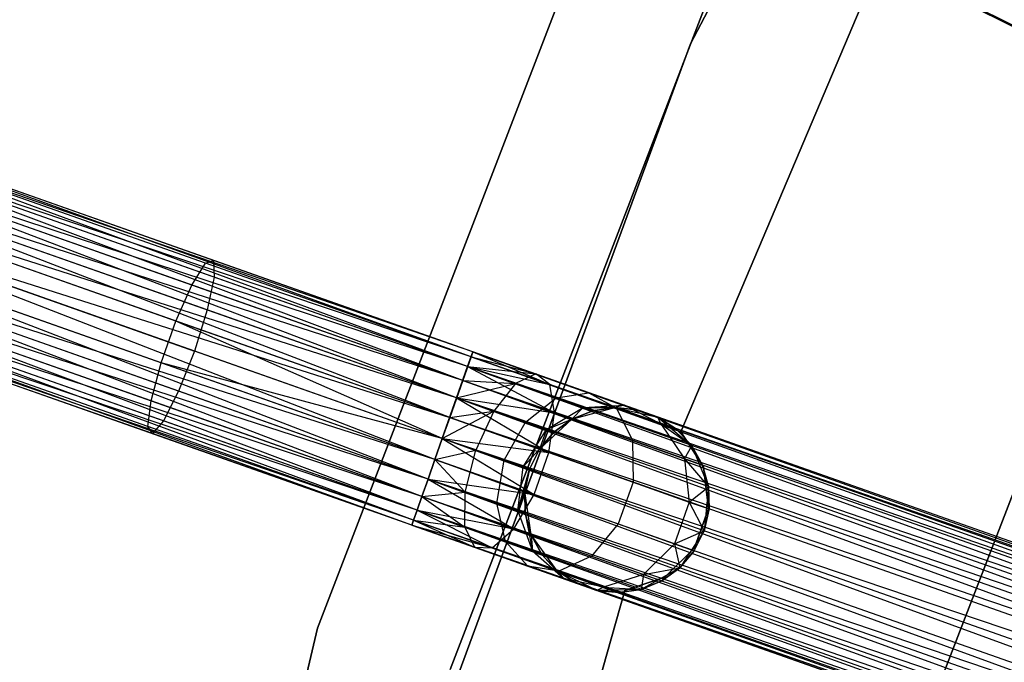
# Model space of a CAD drawing. Extents: x -91 to 92, y -91 to 92.
# Tile 87 of 256: x -64 to -53, y 19 to 26. Entities that reach past the tile are written whole.
import ezdxf

# ---------------------------------------------------------------- set-up
doc = ezdxf.new("R2010")
doc.units = 0
doc.header["$LTSCALE"] = 25.4
doc.layers.get('0').update_dxf_attribs({"linetype": 'CONTINUOUS'})

# ---------------------------------------------------------------- blocks, each defined once
blk = doc.blocks.new('NL2500012258_STL_2')
at = {"color": 0}
for p, q in [((39.618, 32.326, 19), (35.85, 25.152, 19)), ((35.85, 25.152, 20), (39.618, 32.326, 20)), ((39.618, 32.326, 19), (35.85, 25.152, 19)), ((35.85, 25.152, 20), (39.618, 32.326, 20)), ((35.743, 27.127, 177.379), (52.975, 18.547, 177.621)), ((52.975, 18.547, 177.379), (35.743, 27.127, 177.379)), ((35.743, 27.127, 177.379), (52.975, 18.547, 177.621)), ((53.001, 18.598, 177.145), (35.743, 27.127, 177.379)), ((53.001, 18.598, 177.145), (35.743, 27.127, 177.379)), ((52.975, 18.547, 177.379), (35.743, 27.127, 177.379)), ((34.8, 26.591, 26.5), (31.821, 18.837, 26.5)), ((31.821, 18.837, 17), (34.8, 26.591, 17)), ((31.821, 18.837, 17), (34.8, 26.591, 17)), ((34.8, 26.591, 26.5), (31.821, 18.837, 26.5)), ((35.746, 20.96, 22), (37.941, 26.142, 22)), ((37.941, 26.142, 20), (35.746, 20.96, 20)), ((37.941, 26.142, 20), (35.746, 20.96, 20)), ((35.746, 20.96, 22), (37.941, 26.142, 22)), ((33.254, 18.392, 26.5), (36.162, 25.963, 26.5)), ((36.162, 25.963, 17), (33.254, 18.392, 17)), ((36.162, 25.963, 17), (33.254, 18.392, 17)), ((33.254, 18.392, 26.5), (36.162, 25.963, 26.5)), ((35.85, 25.152, 19), (33.05, 17.548, 19)), ((33.05, 17.548, 20), (35.85, 25.152, 20)), ((35.85, 25.152, 19), (33.05, 17.548, 19)), ((33.05, 17.548, 20), (35.85, 25.152, 20)), ((35.85, 25.152, 19), (35.85, 25.152, 20)), ((35.85, 25.152, 19), (35.85, 25.152, 20)), ((33.479, 21.77, 27.855), (26.244, 24.381, 27.621)), ((33.498, 21.824, 27.621), (26.244, 24.381, 27.621)), ((33.479, 21.77, 27.855), (26.244, 24.381, 27.621)), ((33.498, 21.824, 27.621), (26.244, 24.381, 27.621)), ((33.498, 21.824, 27.379), (26.244, 24.381, 27.621)), ((33.498, 21.824, 27.379), (26.244, 24.381, 27.621)), ((33.498, 21.824, 27.379), (26.225, 24.326, 27.145)), ((33.479, 21.77, 27.145), (26.225, 24.326, 27.145)), ((33.498, 21.824, 27.379), (26.225, 24.326, 27.145)), ((33.479, 21.77, 27.145), (26.225, 24.326, 27.145)), ((33.442, 21.664, 26.932), (26.225, 24.326, 27.145)), ((33.442, 21.664, 26.932), (26.225, 24.326, 27.145)), ((33.389, 21.513, 28.249), (26.187, 24.22, 28.068)), ((33.442, 21.664, 28.068), (26.187, 24.22, 28.068)), ((33.389, 21.513, 28.249), (26.187, 24.22, 28.068)), ((33.442, 21.664, 28.068), (26.187, 24.22, 28.068)), ((33.479, 21.77, 27.855), (26.187, 24.22, 28.068)), ((33.479, 21.77, 27.855), (26.187, 24.22, 28.068)), ((33.442, 21.664, 26.932), (26.134, 24.07, 26.751)), ((33.389, 21.513, 26.751), (26.134, 24.07, 26.751)), ((33.442, 21.664, 26.932), (26.134, 24.07, 26.751)), ((33.389, 21.513, 26.751), (26.134, 24.07, 26.751)), ((33.323, 21.326, 26.615), (26.134, 24.07, 26.751)), ((33.323, 21.326, 26.615), (26.134, 24.07, 26.751)), ((40.757, 23.987, 20), (38.02, 16.882, 20)), ((38.02, 16.882, 22), (40.757, 23.987, 22)), ((38.02, 16.882, 22), (40.757, 23.987, 22)), ((40.757, 23.987, 20), (38.02, 16.882, 20)), ((33.248, 21.114, 28.471), (26.068, 23.883, 28.385)), ((33.323, 21.326, 28.385), (26.068, 23.883, 28.385)), ((33.248, 21.114, 28.471), (26.068, 23.883, 28.385)), ((33.323, 21.326, 28.385), (26.068, 23.883, 28.385)), ((33.389, 21.513, 28.249), (26.068, 23.883, 28.385)), ((33.389, 21.513, 28.249), (26.068, 23.883, 28.385)), ((30.608, 22.781, 177.626), (27.802, 23.77, 176.944)), ((30.608, 22.781, 177.626), (27.802, 23.77, 176.944)), ((30.695, 22.812, 177.156), (27.954, 23.778, 176.49)), ((30.695, 22.812, 177.156), (27.954, 23.778, 176.49)), ((33.323, 21.326, 26.615), (25.993, 23.67, 26.529)), ((33.323, 21.326, 26.615), (25.993, 23.67, 26.529)), ((33.248, 21.114, 26.529), (25.993, 23.67, 26.529)), ((33.248, 21.114, 26.529), (25.993, 23.67, 26.529)), ((30.463, 22.544, 178.015), (27.602, 23.552, 177.321)), ((30.463, 22.544, 178.015), (27.602, 23.552, 177.321)), ((30.701, 22.63, 176.713), (28.022, 23.574, 176.063)), ((30.701, 22.63, 176.713), (28.022, 23.574, 176.063)), ((25.914, 23.444, 28.5), (33.248, 21.114, 28.471)), ((33.168, 20.888, 26.5), (25.914, 23.444, 26.5)), ((33.168, 20.888, 26.5), (25.914, 23.444, 26.5)), ((33.089, 20.662, 28.471), (25.914, 23.444, 28.5)), ((33.089, 20.662, 28.471), (25.914, 23.444, 28.5)), ((33.168, 20.888, 28.5), (25.914, 23.444, 28.5)), ((33.168, 20.888, 28.5), (25.914, 23.444, 28.5)), ((25.914, 23.444, 28.5), (33.248, 21.114, 28.471)), ((33.089, 20.662, 26.529), (25.834, 23.219, 26.529)), ((33.089, 20.662, 26.529), (25.834, 23.219, 26.529)), ((33.014, 20.449, 26.615), (25.834, 23.219, 26.529)), ((33.014, 20.449, 26.615), (25.834, 23.219, 26.529)), ((30.627, 22.276, 176.4), (27.992, 23.205, 175.76)), ((30.627, 22.276, 176.4), (27.992, 23.205, 175.76)), ((30.29, 22.156, 178.235), (27.399, 23.175, 177.533)), ((30.29, 22.156, 178.235), (27.399, 23.175, 177.533)), ((32.948, 20.262, 28.249), (25.759, 23.006, 28.385)), ((33.014, 20.449, 28.385), (25.759, 23.006, 28.385)), ((32.948, 20.262, 28.249), (25.759, 23.006, 28.385)), ((33.014, 20.449, 28.385), (25.759, 23.006, 28.385)), ((33.089, 20.662, 28.471), (25.759, 23.006, 28.385)), ((33.089, 20.662, 28.471), (25.759, 23.006, 28.385)), ((33.014, 20.449, 26.615), (25.693, 22.819, 26.751)), ((32.948, 20.262, 26.751), (25.693, 22.819, 26.751)), ((33.014, 20.449, 26.615), (25.693, 22.819, 26.751)), ((32.948, 20.262, 26.751), (25.693, 22.819, 26.751)), ((32.895, 20.112, 26.932), (25.693, 22.819, 26.751)), ((32.895, 20.112, 26.932), (25.693, 22.819, 26.751)), ((30.463, 22.544, 178.015), (30.608, 22.781, 177.626)), ((30.463, 22.544, 178.015), (30.608, 22.781, 177.626)), ((30.608, 22.781, 177.626), (30.695, 22.812, 177.156)), ((30.608, 22.781, 177.626), (30.695, 22.812, 177.156)), ((33.479, 21.77, 177.855), (30.608, 22.781, 177.626)), ((33.479, 21.77, 177.855), (30.608, 22.781, 177.626)), ((30.695, 22.812, 177.156), (30.701, 22.63, 176.713)), ((33.498, 21.824, 177.379), (30.695, 22.812, 177.156)), ((33.498, 21.824, 177.379), (30.695, 22.812, 177.156)), ((30.695, 22.812, 177.156), (30.701, 22.63, 176.713)), ((32.858, 20.006, 27.855), (25.64, 22.668, 28.068)), ((32.895, 20.112, 28.068), (25.64, 22.668, 28.068)), ((32.858, 20.006, 27.855), (25.64, 22.668, 28.068)), ((32.895, 20.112, 28.068), (25.64, 22.668, 28.068)), ((32.948, 20.262, 28.249), (25.64, 22.668, 28.068)), ((32.948, 20.262, 28.249), (25.64, 22.668, 28.068)), ((30.131, 21.704, 178.235), (27.24, 22.723, 177.533)), ((30.131, 21.704, 178.235), (27.24, 22.723, 177.533)), ((27.869, 22.755, 175.65), (30.489, 21.832, 176.286)), ((27.869, 22.755, 175.65), (30.489, 21.832, 176.286)), ((32.895, 20.112, 26.932), (25.603, 22.562, 27.145)), ((32.858, 20.006, 27.145), (25.603, 22.562, 27.145)), ((32.895, 20.112, 26.932), (25.603, 22.562, 27.145)), ((32.858, 20.006, 27.145), (25.603, 22.562, 27.145)), ((32.839, 19.952, 27.379), (25.603, 22.562, 27.145)), ((32.839, 19.952, 27.379), (25.603, 22.562, 27.145)), ((30.701, 22.63, 176.713), (30.627, 22.276, 176.4)), ((30.701, 22.63, 176.713), (30.627, 22.276, 176.4)), ((33.442, 21.664, 176.932), (30.701, 22.63, 176.713)), ((33.442, 21.664, 176.932), (30.701, 22.63, 176.713)), ((32.839, 19.952, 27.379), (25.584, 22.508, 27.621)), ((32.839, 19.952, 27.379), (25.584, 22.508, 27.621)), ((32.839, 19.952, 27.621), (25.584, 22.508, 27.621)), ((32.839, 19.952, 27.621), (25.584, 22.508, 27.621)), ((32.858, 20.006, 27.855), (25.584, 22.508, 27.621)), ((32.858, 20.006, 27.855), (25.584, 22.508, 27.621)), ((30.29, 22.156, 178.235), (30.463, 22.544, 178.015)), ((30.29, 22.156, 178.235), (30.463, 22.544, 178.015)), ((33.389, 21.513, 178.249), (30.463, 22.544, 178.015)), ((33.389, 21.513, 178.249), (30.463, 22.544, 178.015)), ((30.022, 21.294, 178.015), (27.161, 22.302, 177.321)), ((30.022, 21.294, 178.015), (27.161, 22.302, 177.321)), ((30.318, 21.399, 176.4), (27.683, 22.328, 175.76)), ((30.318, 21.399, 176.4), (27.683, 22.328, 175.76)), ((30.627, 22.276, 176.4), (30.489, 21.832, 176.286)), ((30.627, 22.276, 176.4), (30.489, 21.832, 176.286)), ((33.323, 21.326, 176.615), (30.627, 22.276, 176.4)), ((33.323, 21.326, 176.615), (30.627, 22.276, 176.4)), ((30.131, 21.704, 178.235), (30.29, 22.156, 178.235)), ((30.131, 21.704, 178.235), (30.29, 22.156, 178.235)), ((33.168, 20.888, 178.5), (30.29, 22.156, 178.235)), ((33.168, 20.888, 178.5), (30.29, 22.156, 178.235)), ((33.248, 21.114, 178.471), (30.29, 22.156, 178.235)), ((33.248, 21.114, 178.471), (30.29, 22.156, 178.235)), ((29.987, 21.018, 177.626), (27.181, 22.006, 176.944)), ((29.987, 21.018, 177.626), (27.181, 22.006, 176.944)), ((30.154, 21.077, 176.713), (27.475, 22.021, 176.063)), ((30.154, 21.077, 176.713), (27.475, 22.021, 176.063)), ((30.035, 20.94, 177.156), (27.294, 21.905, 176.49)), ((30.035, 20.94, 177.156), (27.294, 21.905, 176.49)), ((30.489, 21.832, 176.286), (30.318, 21.399, 176.4)), ((30.489, 21.832, 176.286), (30.318, 21.399, 176.4)), ((33.168, 20.888, 176.5), (30.489, 21.832, 176.286)), ((33.168, 20.888, 176.5), (30.489, 21.832, 176.286)), ((33.442, 21.664, 176.932), (33.498, 21.824, 177.379)), ((33.442, 21.664, 176.932), (33.498, 21.824, 177.379)), ((33.498, 21.824, 177.379), (33.479, 21.77, 177.855)), ((33.498, 21.824, 177.379), (33.479, 21.77, 177.855)), ((33.479, 21.77, 27.855), (33.498, 21.824, 27.621)), ((33.498, 21.824, 27.379), (33.479, 21.77, 27.145)), ((33.498, 21.824, 27.379), (33.479, 21.77, 27.145)), ((33.479, 21.77, 27.855), (33.498, 21.824, 27.621)), ((51.654, 15.426, 177.379), (33.498, 21.824, 177.379)), ((51.654, 15.426, 177.621), (33.498, 21.824, 177.379)), ((33.498, 21.824, 177.379), (51.635, 15.372, 177.145)), ((51.654, 15.426, 177.621), (33.498, 21.824, 177.379)), ((51.654, 15.426, 177.379), (33.498, 21.824, 177.379)), ((33.498, 21.824, 177.379), (51.635, 15.372, 177.145)), ((33.498, 21.824, 27.621), (34.177, 21.585, 27.236)), ((33.498, 21.824, 27.379), (34.177, 21.585, 27.236)), ((33.498, 21.824, 27.379), (34.177, 21.585, 27.236)), ((33.498, 21.824, 27.621), (34.177, 21.585, 27.236)), ((33.498, 21.824, 27.621), (34.329, 21.47, 27.675)), ((33.498, 21.824, 27.621), (34.329, 21.47, 27.675)), ((33.479, 21.77, 177.855), (33.389, 21.513, 178.249)), ((33.479, 21.77, 177.855), (33.389, 21.513, 178.249)), ((33.442, 21.664, 28.068), (33.479, 21.77, 27.855)), ((33.479, 21.77, 27.145), (33.442, 21.664, 26.932)), ((33.479, 21.77, 27.145), (33.442, 21.664, 26.932)), ((33.442, 21.664, 28.068), (33.479, 21.77, 27.855)), ((33.479, 21.77, 177.855), (51.654, 15.426, 177.621)), ((51.598, 15.266, 178.068), (33.479, 21.77, 177.855)), ((51.598, 15.266, 178.068), (33.479, 21.77, 177.855)), ((51.635, 15.372, 177.855), (33.479, 21.77, 177.855)), ((51.635, 15.372, 177.855), (33.479, 21.77, 177.855)), ((33.479, 21.77, 177.855), (51.654, 15.426, 177.621)), ((33.479, 21.77, 27.145), (34.177, 21.585, 27.236)), ((33.479, 21.77, 27.145), (34.177, 21.585, 27.236)), ((33.479, 21.77, 27.855), (34.329, 21.47, 27.675)), ((33.479, 21.77, 27.855), (34.329, 21.47, 27.675)), ((30.022, 21.294, 178.015), (30.131, 21.704, 178.235)), ((30.022, 21.294, 178.015), (30.131, 21.704, 178.235)), ((33.089, 20.662, 178.471), (30.131, 21.704, 178.235)), ((33.089, 20.662, 178.471), (30.131, 21.704, 178.235)), ((33.168, 20.888, 178.5), (30.131, 21.704, 178.235)), ((33.168, 20.888, 178.5), (30.131, 21.704, 178.235)), ((33.323, 21.326, 176.615), (33.442, 21.664, 176.932)), ((33.323, 21.326, 176.615), (33.442, 21.664, 176.932)), ((33.389, 21.513, 28.249), (33.442, 21.664, 28.068)), ((33.442, 21.664, 26.932), (33.389, 21.513, 26.751)), ((33.442, 21.664, 26.932), (33.389, 21.513, 26.751)), ((33.389, 21.513, 28.249), (33.442, 21.664, 28.068)), ((33.442, 21.664, 176.932), (51.545, 15.115, 176.751)), ((51.635, 15.372, 177.145), (33.442, 21.664, 176.932)), ((51.635, 15.372, 177.145), (33.442, 21.664, 176.932)), ((51.598, 15.266, 176.932), (33.442, 21.664, 176.932)), ((51.598, 15.266, 176.932), (33.442, 21.664, 176.932)), ((33.442, 21.664, 176.932), (51.545, 15.115, 176.751)), ((33.442, 21.664, 26.932), (33.959, 21.482, 26.823)), ((33.442, 21.664, 26.932), (33.959, 21.482, 26.823)), ((33.442, 21.664, 26.932), (34.177, 21.585, 27.236)), ((33.442, 21.664, 26.932), (34.177, 21.585, 27.236)), ((33.442, 21.664, 28.068), (34.329, 21.47, 27.675)), ((33.442, 21.664, 28.068), (34.329, 21.47, 27.675)), ((33.442, 21.664, 28.068), (34.381, 21.164, 28.039)), ((33.442, 21.664, 28.068), (34.381, 21.164, 28.039)), ((33.389, 21.513, 178.249), (33.248, 21.114, 178.471)), ((33.389, 21.513, 178.249), (33.248, 21.114, 178.471)), ((33.323, 21.326, 28.385), (33.389, 21.513, 28.249)), ((33.389, 21.513, 26.751), (33.323, 21.326, 26.615)), ((33.389, 21.513, 26.751), (33.323, 21.326, 26.615)), ((33.323, 21.326, 28.385), (33.389, 21.513, 28.249)), ((33.389, 21.513, 178.249), (51.598, 15.266, 178.068)), ((51.479, 14.928, 178.385), (33.389, 21.513, 178.249)), ((51.479, 14.928, 178.385), (33.389, 21.513, 178.249)), ((51.545, 15.115, 178.249), (33.389, 21.513, 178.249)), ((51.545, 15.115, 178.249), (33.389, 21.513, 178.249)), ((33.389, 21.513, 178.249), (51.598, 15.266, 178.068)), ((33.389, 21.513, 26.751), (33.959, 21.482, 26.823)), ((33.389, 21.513, 26.751), (33.959, 21.482, 26.823)), ((33.389, 21.513, 28.249), (34.381, 21.164, 28.039)), ((33.389, 21.513, 28.249), (34.381, 21.164, 28.039)), ((34.177, 21.585, 27.236), (33.959, 21.482, 26.823)), ((34.177, 21.585, 27.236), (33.959, 21.482, 26.823)), ((34.329, 21.47, 27.675), (34.177, 21.585, 27.236)), ((34.177, 21.585, 27.236), (34.752, 21.382, 26.829)), ((34.177, 21.585, 27.236), (34.752, 21.382, 26.829)), ((34.329, 21.47, 27.675), (34.177, 21.585, 27.236)), ((30.318, 21.399, 176.4), (30.154, 21.077, 176.713)), ((30.318, 21.399, 176.4), (30.154, 21.077, 176.713)), ((33.014, 20.449, 176.615), (30.318, 21.399, 176.4)), ((33.014, 20.449, 176.615), (30.318, 21.399, 176.4)), ((33.323, 21.326, 26.615), (33.959, 21.482, 26.823)), ((33.323, 21.326, 26.615), (33.959, 21.482, 26.823)), ((33.959, 21.482, 26.823), (33.725, 21.184, 26.53)), ((33.959, 21.482, 26.823), (33.725, 21.184, 26.53)), ((33.959, 21.482, 26.823), (34.397, 21.327, 26.513)), ((33.959, 21.482, 26.823), (34.397, 21.327, 26.513)), ((34.381, 21.164, 28.039), (34.329, 21.47, 27.675)), ((34.329, 21.47, 27.675), (35.05, 21.216, 27.165)), ((34.329, 21.47, 27.675), (35.05, 21.216, 27.165)), ((34.381, 21.164, 28.039), (34.329, 21.47, 27.675)), ((29.987, 21.018, 177.626), (30.022, 21.294, 178.015)), ((29.987, 21.018, 177.626), (30.022, 21.294, 178.015)), ((32.948, 20.262, 178.249), (30.022, 21.294, 178.015)), ((32.948, 20.262, 178.249), (30.022, 21.294, 178.015)), ((33.168, 20.888, 176.5), (33.323, 21.326, 176.615)), ((33.168, 20.888, 176.5), (33.323, 21.326, 176.615)), ((33.248, 21.114, 28.471), (33.323, 21.326, 28.385)), ((33.323, 21.326, 26.615), (33.248, 21.114, 26.529)), ((33.323, 21.326, 26.615), (33.248, 21.114, 26.529)), ((33.248, 21.114, 28.471), (33.323, 21.326, 28.385)), ((33.323, 21.326, 176.615), (51.404, 14.716, 176.529)), ((51.545, 15.115, 176.751), (33.323, 21.326, 176.615)), ((51.545, 15.115, 176.751), (33.323, 21.326, 176.615)), ((51.479, 14.928, 176.615), (33.323, 21.326, 176.615)), ((51.479, 14.928, 176.615), (33.323, 21.326, 176.615)), ((33.323, 21.326, 176.615), (51.404, 14.716, 176.529)), ((33.323, 21.326, 26.615), (33.725, 21.184, 26.53)), ((33.323, 21.326, 26.615), (33.725, 21.184, 26.53)), ((33.323, 21.326, 28.385), (34.381, 21.164, 28.039)), ((33.323, 21.326, 28.385), (34.381, 21.164, 28.039)), ((33.323, 21.326, 28.385), (34.32, 20.736, 28.245)), ((33.323, 21.326, 28.385), (34.32, 20.736, 28.245)), ((34.066, 21.064, 26.288), (34.397, 21.327, 26.513)), ((34.066, 21.064, 26.288), (34.397, 21.327, 26.513)), ((34.397, 21.327, 26.513), (34.752, 21.382, 26.829)), ((34.397, 21.327, 26.513), (34.752, 21.382, 26.829)), ((34.397, 21.327, 26.513), (34.69, 21.224, 26.048)), ((34.397, 21.327, 26.513), (34.69, 21.224, 26.048)), ((34.752, 21.382, 26.829), (35.136, 21.247, 26.219)), ((34.752, 21.382, 26.829), (35.136, 21.247, 26.219)), ((34.752, 21.382, 26.829), (35.05, 21.216, 27.165)), ((34.752, 21.382, 26.829), (35.05, 21.216, 27.165)), ((33.168, 20.888, 26.5), (33.725, 21.184, 26.53)), ((33.168, 20.888, 26.5), (33.725, 21.184, 26.53)), ((33.248, 21.114, 26.529), (33.725, 21.184, 26.53)), ((33.248, 21.114, 26.529), (33.725, 21.184, 26.53)), ((33.725, 21.184, 26.53), (33.529, 20.761, 26.424)), ((33.725, 21.184, 26.53), (33.529, 20.761, 26.424)), ((33.725, 21.184, 26.53), (34.066, 21.064, 26.288)), ((33.725, 21.184, 26.53), (34.066, 21.064, 26.288)), ((34.294, 20.984, 25.927), (34.69, 21.224, 26.048)), ((34.294, 20.984, 25.927), (34.69, 21.224, 26.048)), ((34.69, 21.224, 26.048), (34.569, 21.097, 25.5)), ((34.69, 21.224, 26.048), (34.569, 21.097, 25.5)), ((34.569, 21.097, 20), (35.031, 21.223, 20)), ((34.569, 21.097, 20), (35.031, 21.223, 20)), ((34.793, 21.188, 25.5), (34.569, 21.097, 25.5)), ((34.569, 21.097, 20), (34.793, 21.188, 25.5)), ((34.793, 21.188, 25.5), (34.569, 21.097, 25.5)), ((34.569, 21.097, 20), (34.793, 21.188, 25.5)), ((34.69, 21.224, 26.048), (35.136, 21.247, 26.219)), ((34.69, 21.224, 26.048), (35.136, 21.247, 26.219)), ((34.69, 21.224, 26.048), (34.793, 21.188, 25.5)), ((34.69, 21.224, 26.048), (34.793, 21.188, 25.5)), ((34.69, 21.224, 26.048), (35.031, 21.223, 25.5)), ((34.69, 21.224, 26.048), (35.031, 21.223, 25.5)), ((35.031, 21.223, 25.5), (34.793, 21.188, 25.5)), ((34.793, 21.188, 25.5), (35.031, 21.223, 20)), ((34.793, 21.188, 25.5), (35.031, 21.223, 20)), ((35.031, 21.223, 25.5), (34.793, 21.188, 25.5)), ((35.136, 21.247, 26.219), (35.031, 21.223, 25.5)), ((35.136, 21.247, 26.219), (35.031, 21.223, 25.5)), ((35.031, 21.223, 20), (35.498, 21.119, 20)), ((35.271, 21.199, 25.5), (35.031, 21.223, 25.5)), ((35.031, 21.223, 20), (35.271, 21.199, 25.5)), ((35.031, 21.223, 20), (35.498, 21.119, 20)), ((35.031, 21.223, 25.5), (35.031, 21.223, 20)), ((35.031, 21.223, 25.5), (35.031, 21.223, 20)), ((35.271, 21.199, 25.5), (35.031, 21.223, 25.5)), ((35.031, 21.223, 20), (35.271, 21.199, 25.5)), ((35.05, 21.216, 27.165), (35.531, 21.047, 26.401)), ((35.05, 21.216, 27.165), (35.531, 21.047, 26.401)), ((35.05, 21.216, 27.165), (35.222, 20.867, 27.443)), ((35.05, 21.216, 27.165), (35.222, 20.867, 27.443)), ((35.136, 21.247, 26.219), (35.271, 21.199, 25.5)), ((35.136, 21.247, 26.219), (35.498, 21.119, 25.5)), ((35.136, 21.247, 26.219), (35.271, 21.199, 25.5)), ((35.136, 21.247, 26.219), (35.498, 21.119, 25.5)), ((35.136, 21.247, 26.219), (35.531, 21.047, 26.401)), ((35.136, 21.247, 26.219), (35.531, 21.047, 26.401)), ((35.271, 21.199, 25.5), (35.498, 21.119, 20)), ((35.271, 21.199, 25.5), (35.498, 21.119, 20)), ((30.154, 21.077, 176.713), (30.035, 20.94, 177.156)), ((30.154, 21.077, 176.713), (30.035, 20.94, 177.156)), ((32.895, 20.112, 176.932), (30.154, 21.077, 176.713)), ((32.895, 20.112, 176.932), (30.154, 21.077, 176.713)), ((33.248, 21.114, 178.471), (33.168, 20.888, 178.5)), ((33.248, 21.114, 178.471), (33.168, 20.888, 178.5)), ((33.248, 21.114, 26.529), (33.168, 20.888, 26.5)), ((33.168, 20.888, 28.5), (33.248, 21.114, 28.471)), ((33.248, 21.114, 26.529), (33.168, 20.888, 26.5)), ((33.168, 20.888, 28.5), (33.248, 21.114, 28.471)), ((33.248, 21.114, 178.471), (51.479, 14.928, 178.385)), ((51.404, 14.716, 178.471), (33.248, 21.114, 178.471)), ((51.404, 14.716, 178.471), (33.248, 21.114, 178.471)), ((33.248, 21.114, 178.471), (51.479, 14.928, 178.385)), ((33.248, 21.114, 28.471), (34.32, 20.736, 28.245)), ((33.248, 21.114, 28.471), (34.32, 20.736, 28.245)), ((34.219, 20.771, 20), (34.569, 21.097, 20)), ((34.219, 20.771, 20), (34.569, 21.097, 20)), ((34.294, 20.984, 25.927), (34.569, 21.097, 25.5)), ((34.294, 20.984, 25.927), (34.569, 21.097, 25.5)), ((34.32, 20.736, 28.245), (34.381, 21.164, 28.039)), ((34.32, 20.736, 28.245), (34.381, 21.164, 28.039)), ((34.569, 21.097, 25.5), (34.374, 20.956, 25.5)), ((34.374, 20.956, 25.5), (34.569, 21.097, 20)), ((34.374, 20.956, 25.5), (34.569, 21.097, 20)), ((34.569, 21.097, 25.5), (34.374, 20.956, 25.5)), ((34.381, 21.164, 28.039), (35.222, 20.867, 27.443)), ((34.381, 21.164, 28.039), (35.222, 20.867, 27.443)), ((34.569, 21.097, 25.5), (34.569, 21.097, 20)), ((34.569, 21.097, 25.5), (34.569, 21.097, 20)), ((35.498, 21.119, 20), (35.864, 20.81, 20)), ((35.498, 21.119, 25.5), (35.498, 21.119, 20)), ((35.531, 21.047, 26.401), (35.498, 21.119, 25.5)), ((35.531, 21.047, 26.401), (35.498, 21.119, 25.5)), ((35.7, 20.987, 25.5), (35.498, 21.119, 25.5)), ((35.498, 21.119, 20), (35.7, 20.987, 25.5)), ((35.498, 21.119, 20), (35.864, 20.81, 20)), ((35.498, 21.119, 25.5), (35.498, 21.119, 20)), ((35.7, 20.987, 25.5), (35.498, 21.119, 25.5)), ((35.498, 21.119, 20), (35.7, 20.987, 25.5)), ((30.035, 20.94, 177.156), (29.987, 21.018, 177.626)), ((32.858, 20.006, 177.855), (29.987, 21.018, 177.626)), ((30.035, 20.94, 177.156), (29.987, 21.018, 177.626)), ((32.858, 20.006, 177.855), (29.987, 21.018, 177.626)), ((33.835, 20.653, 26.207), (34.066, 21.064, 26.288)), ((33.835, 20.653, 26.207), (34.066, 21.064, 26.288)), ((34.04, 20.581, 25.883), (34.294, 20.984, 25.927)), ((34.04, 20.581, 25.883), (34.294, 20.984, 25.927)), ((34.066, 21.064, 26.288), (34.294, 20.984, 25.927)), ((34.066, 21.064, 26.288), (34.294, 20.984, 25.927)), ((34.294, 20.984, 25.927), (34.219, 20.771, 25.5)), ((34.294, 20.984, 25.927), (34.219, 20.771, 25.5)), ((34.294, 20.984, 25.927), (34.374, 20.956, 25.5)), ((34.294, 20.984, 25.927), (34.374, 20.956, 25.5)), ((35.531, 21.047, 26.401), (35.7, 20.987, 25.5)), ((35.531, 21.047, 26.401), (35.7, 20.987, 25.5)), ((35.531, 21.047, 26.401), (35.864, 20.81, 25.5)), ((35.531, 21.047, 26.401), (35.864, 20.81, 25.5)), ((35.531, 21.047, 26.401), (35.784, 20.669, 26.552)), ((35.531, 21.047, 26.401), (35.784, 20.669, 26.552)), ((35.864, 20.81, 25.5), (35.7, 20.987, 25.5)), ((35.7, 20.987, 25.5), (35.864, 20.81, 20)), ((35.7, 20.987, 25.5), (35.864, 20.81, 20)), ((35.864, 20.81, 25.5), (35.7, 20.987, 25.5)), ((32.839, 19.952, 177.379), (30.035, 20.94, 177.156)), ((32.839, 19.952, 177.379), (30.035, 20.94, 177.156)), ((33.014, 20.449, 176.615), (33.168, 20.888, 176.5)), ((33.014, 20.449, 176.615), (33.168, 20.888, 176.5)), ((33.168, 20.888, 178.5), (33.089, 20.662, 178.471)), ((33.168, 20.888, 178.5), (33.089, 20.662, 178.471)), ((33.168, 20.888, 26.5), (33.089, 20.662, 26.529)), ((33.089, 20.662, 28.471), (33.168, 20.888, 28.5)), ((33.089, 20.662, 28.471), (33.168, 20.888, 28.5)), ((33.168, 20.888, 26.5), (33.089, 20.662, 26.529)), ((51.404, 14.716, 176.529), (33.168, 20.888, 176.5)), ((51.324, 14.49, 178.5), (33.168, 20.888, 178.5)), ((51.324, 14.49, 178.5), (33.168, 20.888, 178.5)), ((51.324, 14.49, 176.5), (33.168, 20.888, 176.5)), ((51.404, 14.716, 176.529), (33.168, 20.888, 176.5)), ((51.324, 14.49, 176.5), (33.168, 20.888, 176.5)), ((51.245, 14.264, 176.529), (33.168, 20.888, 176.5)), ((51.245, 14.264, 176.529), (33.168, 20.888, 176.5)), ((33.529, 20.761, 26.424), (33.168, 20.888, 26.5)), ((33.168, 20.888, 28.5), (34.32, 20.736, 28.245)), ((33.168, 20.888, 28.5), (34.32, 20.736, 28.245)), ((33.168, 20.888, 28.5), (34.161, 20.284, 28.245)), ((33.168, 20.888, 28.5), (34.161, 20.284, 28.245)), ((33.529, 20.761, 26.424), (33.168, 20.888, 26.5)), ((34.374, 20.956, 25.5), (34.219, 20.771, 25.5)), ((34.219, 20.771, 20), (34.374, 20.956, 25.5)), ((34.374, 20.956, 25.5), (34.219, 20.771, 25.5)), ((34.219, 20.771, 20), (34.374, 20.956, 25.5)), ((35.222, 20.867, 27.443), (35.784, 20.669, 26.552)), ((35.222, 20.867, 27.443), (35.784, 20.669, 26.552)), ((35.222, 20.867, 27.443), (35.229, 20.415, 27.601)), ((35.222, 20.867, 27.443), (35.229, 20.415, 27.601)), ((35.991, 20.58, 22), (35.746, 20.96, 22)), ((35.746, 20.96, 22), (35.746, 20.96, 20)), ((35.746, 20.96, 20), (35.991, 20.58, 20)), ((35.746, 20.96, 22), (35.746, 20.96, 20)), ((35.746, 20.96, 20), (35.991, 20.58, 20)), ((35.991, 20.58, 22), (35.746, 20.96, 22)), ((33.089, 20.662, 26.529), (33.529, 20.761, 26.424)), ((33.089, 20.662, 26.529), (33.529, 20.761, 26.424)), ((33.416, 20.308, 26.53), (33.529, 20.761, 26.424)), ((33.416, 20.308, 26.53), (33.529, 20.761, 26.424)), ((33.835, 20.653, 26.207), (33.529, 20.761, 26.424)), ((33.835, 20.653, 26.207), (33.529, 20.761, 26.424)), ((34.04, 20.581, 25.883), (34.219, 20.771, 25.5)), ((34.04, 20.581, 25.883), (34.219, 20.771, 25.5)), ((34.112, 20.555, 20), (34.219, 20.771, 20)), ((34.219, 20.771, 25.5), (34.112, 20.555, 25.5)), ((34.219, 20.771, 25.5), (34.112, 20.555, 25.5)), ((34.112, 20.555, 20), (34.219, 20.771, 20)), ((34.219, 20.771, 25.5), (34.219, 20.771, 20)), ((34.219, 20.771, 25.5), (34.219, 20.771, 20)), ((35.784, 20.669, 26.552), (35.864, 20.81, 25.5)), ((35.784, 20.669, 26.552), (35.864, 20.81, 25.5)), ((35.864, 20.81, 20), (36.044, 20.367, 20)), ((35.981, 20.6, 25.5), (35.864, 20.81, 25.5)), ((35.864, 20.81, 20), (35.981, 20.6, 25.5)), ((35.864, 20.81, 20), (36.044, 20.367, 20)), ((35.864, 20.81, 25.5), (35.864, 20.81, 20)), ((35.864, 20.81, 25.5), (35.864, 20.81, 20)), ((35.981, 20.6, 25.5), (35.864, 20.81, 25.5)), ((35.864, 20.81, 20), (35.981, 20.6, 25.5)), ((33.089, 20.662, 178.471), (32.948, 20.262, 178.249)), ((33.089, 20.662, 178.471), (32.948, 20.262, 178.249)), ((33.089, 20.662, 26.529), (33.014, 20.449, 26.615)), ((33.014, 20.449, 28.385), (33.089, 20.662, 28.471)), ((33.014, 20.449, 28.385), (33.089, 20.662, 28.471)), ((33.089, 20.662, 26.529), (33.014, 20.449, 26.615)), ((51.17, 14.052, 178.385), (33.089, 20.662, 178.471)), ((51.17, 14.052, 178.385), (33.089, 20.662, 178.471)), ((51.245, 14.264, 178.471), (33.089, 20.662, 178.471)), ((51.245, 14.264, 178.471), (33.089, 20.662, 178.471)), ((33.089, 20.662, 28.471), (34.161, 20.284, 28.245)), ((33.089, 20.662, 28.471), (34.161, 20.284, 28.245)), ((33.089, 20.662, 26.529), (33.416, 20.308, 26.53)), ((33.089, 20.662, 26.529), (33.416, 20.308, 26.53)), ((33.757, 20.188, 26.288), (33.835, 20.653, 26.207)), ((33.757, 20.188, 26.288), (33.835, 20.653, 26.207)), ((34.04, 20.581, 25.883), (33.835, 20.653, 26.207)), ((34.04, 20.581, 25.883), (33.835, 20.653, 26.207)), ((34.161, 20.284, 28.245), (34.32, 20.736, 28.245)), ((34.161, 20.284, 28.245), (34.32, 20.736, 28.245)), ((34.32, 20.736, 28.245), (35.229, 20.415, 27.601)), ((34.32, 20.736, 28.245), (35.229, 20.415, 27.601)), ((35.784, 20.669, 26.552), (35.981, 20.6, 25.5)), ((35.784, 20.669, 26.552), (35.981, 20.6, 25.5)), ((35.784, 20.669, 26.552), (36.044, 20.367, 25.5)), ((35.784, 20.669, 26.552), (36.044, 20.367, 25.5)), ((35.784, 20.669, 26.552), (35.837, 20.201, 26.637)), ((35.784, 20.669, 26.552), (35.837, 20.201, 26.637)), ((33.985, 20.107, 25.927), (34.04, 20.581, 25.883)), ((33.985, 20.107, 25.927), (34.04, 20.581, 25.883)), ((33.985, 20.107, 25.927), (34.112, 20.555, 25.5)), ((33.985, 20.107, 25.927), (34.112, 20.555, 25.5)), ((34.112, 20.555, 25.5), (34.04, 20.581, 25.883)), ((34.112, 20.555, 25.5), (34.04, 20.581, 25.883)), ((34.059, 20.32, 20), (34.112, 20.555, 20)), ((34.112, 20.555, 25.5), (34.059, 20.32, 25.5)), ((34.112, 20.555, 25.5), (34.059, 20.32, 25.5)), ((34.059, 20.32, 20), (34.112, 20.555, 20)), ((34.112, 20.555, 25.5), (34.112, 20.555, 20)), ((34.112, 20.555, 25.5), (34.112, 20.555, 20)), ((36.044, 20.367, 25.5), (35.981, 20.6, 25.5)), ((35.981, 20.6, 25.5), (36.044, 20.367, 20)), ((35.981, 20.6, 25.5), (36.044, 20.367, 20)), ((36.044, 20.367, 25.5), (35.981, 20.6, 25.5)), ((36.044, 20.131, 22), (35.991, 20.58, 22)), ((35.991, 20.58, 22), (35.991, 20.58, 20)), ((35.991, 20.58, 20), (36.044, 20.131, 20)), ((35.991, 20.58, 22), (35.991, 20.58, 20)), ((35.991, 20.58, 20), (36.044, 20.131, 20)), ((36.044, 20.131, 22), (35.991, 20.58, 22)), ((32.895, 20.112, 176.932), (33.014, 20.449, 176.615)), ((32.895, 20.112, 176.932), (33.014, 20.449, 176.615)), ((33.014, 20.449, 26.615), (32.948, 20.262, 26.751)), ((32.948, 20.262, 28.249), (33.014, 20.449, 28.385)), ((32.948, 20.262, 28.249), (33.014, 20.449, 28.385)), ((33.014, 20.449, 26.615), (32.948, 20.262, 26.751)), ((33.014, 20.449, 176.615), (51.104, 13.865, 176.751)), ((51.245, 14.264, 176.529), (33.014, 20.449, 176.615)), ((51.245, 14.264, 176.529), (33.014, 20.449, 176.615)), ((51.17, 14.052, 176.615), (33.014, 20.449, 176.615)), ((51.17, 14.052, 176.615), (33.014, 20.449, 176.615)), ((33.014, 20.449, 176.615), (51.104, 13.865, 176.751)), ((33.014, 20.449, 28.385), (34.161, 20.284, 28.245)), ((33.014, 20.449, 28.385), (34.161, 20.284, 28.245)), ((33.014, 20.449, 28.385), (33.94, 19.913, 28.039)), ((33.014, 20.449, 28.385), (33.94, 19.913, 28.039)), ((33.014, 20.449, 26.615), (33.416, 20.308, 26.53)), ((33.014, 20.449, 26.615), (33.416, 20.308, 26.53)), ((35.229, 20.415, 27.601), (35.07, 19.964, 27.601)), ((35.229, 20.415, 27.601), (35.07, 19.964, 27.601)), ((35.229, 20.415, 27.601), (35.837, 20.201, 26.637)), ((35.229, 20.415, 27.601), (35.837, 20.201, 26.637)), ((35.837, 20.201, 26.637), (36.044, 20.367, 25.5)), ((35.837, 20.201, 26.637), (36.044, 20.367, 25.5)), ((36.044, 20.367, 20), (35.998, 19.891, 20)), ((36.044, 20.367, 20), (35.998, 19.891, 20)), ((36.05, 20.126, 25.5), (36.044, 20.367, 25.5)), ((36.044, 20.367, 20), (36.05, 20.126, 25.5)), ((36.044, 20.367, 25.5), (36.044, 20.367, 20)), ((36.044, 20.367, 25.5), (36.044, 20.367, 20)), ((36.05, 20.126, 25.5), (36.044, 20.367, 25.5)), ((36.044, 20.367, 20), (36.05, 20.126, 25.5)), ((32.948, 20.262, 178.249), (32.858, 20.006, 177.855)), ((32.948, 20.262, 178.249), (32.858, 20.006, 177.855)), ((32.948, 20.262, 26.751), (32.895, 20.112, 26.932)), ((32.895, 20.112, 28.068), (32.948, 20.262, 28.249)), ((32.895, 20.112, 28.068), (32.948, 20.262, 28.249)), ((32.948, 20.262, 26.751), (32.895, 20.112, 26.932)), ((32.948, 20.262, 26.751), (33.416, 20.308, 26.53)), ((32.948, 20.262, 26.751), (33.416, 20.308, 26.53)), ((32.948, 20.262, 178.249), (51.17, 14.052, 178.385)), ((51.051, 13.714, 178.068), (32.948, 20.262, 178.249)), ((51.051, 13.714, 178.068), (32.948, 20.262, 178.249)), ((51.104, 13.865, 178.249), (32.948, 20.262, 178.249)), ((51.104, 13.865, 178.249), (32.948, 20.262, 178.249)), ((32.948, 20.262, 178.249), (51.17, 14.052, 178.385)), ((32.948, 20.262, 28.249), (33.94, 19.913, 28.039)), ((32.948, 20.262, 28.249), (33.94, 19.913, 28.039)), ((32.948, 20.262, 26.751), (33.412, 19.929, 26.823)), ((32.948, 20.262, 26.751), (33.412, 19.929, 26.823)), ((33.412, 19.929, 26.823), (33.416, 20.308, 26.53)), ((33.412, 19.929, 26.823), (33.416, 20.308, 26.53)), ((33.416, 20.308, 26.53), (33.757, 20.188, 26.288)), ((33.416, 20.308, 26.53), (33.757, 20.188, 26.288)), ((33.94, 19.913, 28.039), (34.161, 20.284, 28.245)), ((33.94, 19.913, 28.039), (34.161, 20.284, 28.245)), ((34.059, 20.32, 25.5), (33.985, 20.107, 25.927)), ((34.059, 20.32, 25.5), (33.985, 20.107, 25.927)), ((34.128, 19.846, 20), (34.059, 20.32, 20)), ((34.059, 20.32, 25.5), (34.065, 20.079, 25.5)), ((34.065, 20.079, 25.5), (34.059, 20.32, 20)), ((34.128, 19.846, 20), (34.059, 20.32, 20)), ((34.065, 20.079, 25.5), (34.059, 20.32, 20)), ((34.059, 20.32, 25.5), (34.065, 20.079, 25.5)), ((34.059, 20.32, 25.5), (34.059, 20.32, 20)), ((34.059, 20.32, 25.5), (34.059, 20.32, 20)), ((34.161, 20.284, 28.245), (35.07, 19.964, 27.601)), ((34.161, 20.284, 28.245), (35.07, 19.964, 27.601)), ((32.839, 19.952, 177.379), (32.895, 20.112, 176.932)), ((32.839, 19.952, 177.379), (32.895, 20.112, 176.932)), ((32.895, 20.112, 26.932), (32.858, 20.006, 27.145)), ((32.858, 20.006, 27.855), (32.895, 20.112, 28.068)), ((32.858, 20.006, 27.855), (32.895, 20.112, 28.068)), ((32.895, 20.112, 26.932), (32.858, 20.006, 27.145)), ((32.895, 20.112, 176.932), (51.013, 13.608, 177.145)), ((51.104, 13.865, 176.751), (32.895, 20.112, 176.932)), ((51.104, 13.865, 176.751), (32.895, 20.112, 176.932)), ((51.051, 13.714, 176.932), (32.895, 20.112, 176.932)), ((51.051, 13.714, 176.932), (32.895, 20.112, 176.932)), ((32.895, 20.112, 176.932), (51.013, 13.608, 177.145)), ((32.895, 20.112, 28.068), (33.94, 19.913, 28.039)), ((32.895, 20.112, 28.068), (33.94, 19.913, 28.039)), ((32.895, 20.112, 28.068), (33.708, 19.706, 27.675)), ((32.895, 20.112, 28.068), (33.708, 19.706, 27.675)), ((32.895, 20.112, 26.932), (33.412, 19.929, 26.823)), ((32.895, 20.112, 26.932), (33.412, 19.929, 26.823)), ((33.85, 19.775, 26.513), (33.757, 20.188, 26.288)), ((33.757, 20.188, 26.288), (33.985, 20.107, 25.927)), ((33.85, 19.775, 26.513), (33.757, 20.188, 26.288)), ((33.757, 20.188, 26.288), (33.985, 20.107, 25.927)), ((35.837, 20.201, 26.637), (35.678, 19.75, 26.637)), ((35.837, 20.201, 26.637), (35.678, 19.75, 26.637)), ((35.837, 20.201, 26.637), (36.05, 20.126, 25.5)), ((35.837, 20.201, 26.637), (36.05, 20.126, 25.5)), ((35.837, 20.201, 26.637), (35.998, 19.891, 25.5)), ((35.837, 20.201, 26.637), (35.998, 19.891, 25.5)), ((35.894, 19.705, 22), (36.044, 20.131, 22)), ((36.044, 20.131, 20), (35.894, 19.705, 20)), ((36.044, 20.131, 20), (35.894, 19.705, 20)), ((35.894, 19.705, 22), (36.044, 20.131, 22)), ((35.998, 19.891, 25.5), (36.05, 20.126, 25.5)), ((36.05, 20.126, 25.5), (35.998, 19.891, 20)), ((35.998, 19.891, 25.5), (36.05, 20.126, 25.5)), ((36.05, 20.126, 25.5), (35.998, 19.891, 20)), ((36.044, 20.131, 22), (36.044, 20.131, 20)), ((36.044, 20.131, 22), (36.044, 20.131, 20)), ((32.858, 20.006, 177.855), (32.839, 19.952, 177.379)), ((32.858, 20.006, 177.855), (32.839, 19.952, 177.379)), ((32.858, 20.006, 27.145), (32.839, 19.952, 27.379)), ((32.839, 19.952, 27.621), (32.858, 20.006, 27.855)), ((32.839, 19.952, 27.621), (32.858, 20.006, 27.855)), ((32.858, 20.006, 27.145), (32.839, 19.952, 27.379)), ((32.858, 20.006, 177.855), (51.051, 13.714, 178.068)), ((50.994, 13.554, 177.621), (32.858, 20.006, 177.855)), ((50.994, 13.554, 177.621), (32.858, 20.006, 177.855)), ((51.013, 13.608, 177.855), (32.858, 20.006, 177.855)), ((51.013, 13.608, 177.855), (32.858, 20.006, 177.855)), ((32.858, 20.006, 177.855), (51.051, 13.714, 178.068)), ((32.858, 20.006, 27.855), (33.708, 19.706, 27.675)), ((32.858, 20.006, 27.855), (33.708, 19.706, 27.675)), ((32.858, 20.006, 27.145), (33.517, 19.712, 27.236)), ((32.858, 20.006, 27.145), (33.517, 19.712, 27.236)), ((32.858, 20.006, 27.145), (33.412, 19.929, 26.823)), ((32.858, 20.006, 27.145), (33.412, 19.929, 26.823)), ((33.985, 20.107, 25.927), (34.143, 19.672, 26.048)), ((34.065, 20.079, 25.5), (33.985, 20.107, 25.927)), ((34.065, 20.079, 25.5), (33.985, 20.107, 25.927)), ((33.985, 20.107, 25.927), (34.143, 19.672, 26.048)), ((34.065, 20.079, 25.5), (34.143, 19.672, 26.048)), ((34.065, 20.079, 25.5), (34.143, 19.672, 26.048)), ((34.065, 20.079, 25.5), (34.128, 19.846, 25.5)), ((34.128, 19.846, 20), (34.065, 20.079, 25.5)), ((34.065, 20.079, 25.5), (34.128, 19.846, 25.5)), ((34.128, 19.846, 20), (34.065, 20.079, 25.5)), ((32.839, 19.952, 177.379), (50.994, 13.554, 177.621)), ((50.994, 13.554, 177.379), (32.839, 19.952, 177.379)), ((32.839, 19.952, 177.379), (50.994, 13.554, 177.621)), ((51.013, 13.608, 177.145), (32.839, 19.952, 177.379)), ((51.013, 13.608, 177.145), (32.839, 19.952, 177.379)), ((50.994, 13.554, 177.379), (32.839, 19.952, 177.379)), ((32.839, 19.952, 27.379), (33.517, 19.712, 27.236)), ((32.839, 19.952, 27.621), (33.517, 19.712, 27.236)), ((32.839, 19.952, 27.621), (33.708, 19.706, 27.675)), ((32.839, 19.952, 27.621), (33.708, 19.706, 27.675)), ((32.839, 19.952, 27.621), (33.517, 19.712, 27.236)), ((32.839, 19.952, 27.379), (33.517, 19.712, 27.236)), ((33.412, 19.929, 26.823), (33.517, 19.712, 27.236)), ((33.412, 19.929, 26.823), (33.517, 19.712, 27.236)), ((33.412, 19.929, 26.823), (33.85, 19.775, 26.513)), ((33.412, 19.929, 26.823), (33.85, 19.775, 26.513)), ((33.708, 19.706, 27.675), (33.94, 19.913, 28.039)), ((33.708, 19.706, 27.675), (33.94, 19.913, 28.039)), ((33.94, 19.913, 28.039), (34.781, 19.616, 27.443)), ((33.94, 19.913, 28.039), (34.781, 19.616, 27.443)), ((35.07, 19.964, 27.601), (34.781, 19.616, 27.443)), ((35.07, 19.964, 27.601), (34.781, 19.616, 27.443)), ((35.07, 19.964, 27.601), (35.678, 19.75, 26.637)), ((35.07, 19.964, 27.601), (35.678, 19.75, 26.637)), ((34.41, 19.459, 20), (34.128, 19.846, 20)), ((34.128, 19.846, 25.5), (34.143, 19.672, 26.048)), ((34.128, 19.846, 25.5), (34.143, 19.672, 26.048)), ((34.128, 19.846, 25.5), (34.245, 19.636, 25.5)), ((34.245, 19.636, 25.5), (34.128, 19.846, 20)), ((34.41, 19.459, 20), (34.128, 19.846, 20)), ((34.245, 19.636, 25.5), (34.128, 19.846, 20)), ((34.128, 19.846, 25.5), (34.245, 19.636, 25.5)), ((34.128, 19.846, 25.5), (34.128, 19.846, 20)), ((34.128, 19.846, 25.5), (34.128, 19.846, 20)), ((35.678, 19.75, 26.637), (35.998, 19.891, 25.5)), ((35.678, 19.75, 26.637), (35.998, 19.891, 25.5)), ((35.998, 19.891, 20), (35.735, 19.49, 20)), ((35.998, 19.891, 20), (35.735, 19.49, 20)), ((35.891, 19.675, 25.5), (35.998, 19.891, 25.5)), ((35.891, 19.675, 25.5), (35.998, 19.891, 25.5)), ((35.891, 19.675, 25.5), (35.998, 19.891, 20)), ((35.891, 19.675, 25.5), (35.998, 19.891, 20)), ((35.998, 19.891, 25.5), (35.998, 19.891, 20)), ((35.998, 19.891, 25.5), (35.998, 19.891, 20)), ((33.517, 19.712, 27.236), (33.708, 19.706, 27.675)), ((33.517, 19.712, 27.236), (33.708, 19.706, 27.675)), ((33.517, 19.712, 27.236), (34.092, 19.51, 26.829)), ((33.517, 19.712, 27.236), (34.092, 19.51, 26.829)), ((33.708, 19.706, 27.675), (34.428, 19.453, 27.165)), ((33.708, 19.706, 27.675), (34.428, 19.453, 27.165)), ((34.092, 19.51, 26.829), (33.85, 19.775, 26.513)), ((33.85, 19.775, 26.513), (34.143, 19.672, 26.048)), ((33.85, 19.775, 26.513), (34.143, 19.672, 26.048)), ((34.092, 19.51, 26.829), (33.85, 19.775, 26.513)), ((35.678, 19.75, 26.637), (35.343, 19.418, 26.552)), ((35.678, 19.75, 26.637), (35.343, 19.418, 26.552)), ((35.571, 19.388, 22), (35.894, 19.705, 22)), ((35.894, 19.705, 20), (35.571, 19.388, 20)), ((35.894, 19.705, 20), (35.571, 19.388, 20)), ((35.571, 19.388, 22), (35.894, 19.705, 22)), ((35.678, 19.75, 26.637), (35.891, 19.675, 25.5)), ((35.678, 19.75, 26.637), (35.891, 19.675, 25.5)), ((35.678, 19.75, 26.637), (35.735, 19.49, 25.5)), ((35.678, 19.75, 26.637), (35.735, 19.49, 25.5)), ((35.894, 19.705, 22), (35.894, 19.705, 20)), ((35.894, 19.705, 22), (35.894, 19.705, 20)), ((34.143, 19.672, 26.048), (34.245, 19.636, 25.5)), ((34.476, 19.374, 26.219), (34.143, 19.672, 26.048)), ((34.476, 19.374, 26.219), (34.143, 19.672, 26.048)), ((34.143, 19.672, 26.048), (34.245, 19.636, 25.5)), ((34.245, 19.636, 25.5), (34.476, 19.374, 26.219)), ((34.245, 19.636, 25.5), (34.476, 19.374, 26.219)), ((34.245, 19.636, 25.5), (34.41, 19.459, 25.5)), ((34.41, 19.459, 20), (34.245, 19.636, 25.5)), ((34.245, 19.636, 25.5), (34.41, 19.459, 25.5)), ((34.41, 19.459, 20), (34.245, 19.636, 25.5)), ((34.781, 19.616, 27.443), (34.428, 19.453, 27.165)), ((34.781, 19.616, 27.443), (34.428, 19.453, 27.165)), ((34.781, 19.616, 27.443), (35.343, 19.418, 26.552)), ((34.781, 19.616, 27.443), (35.343, 19.418, 26.552)), ((35.735, 19.49, 25.5), (35.891, 19.675, 25.5)), ((35.891, 19.675, 25.5), (35.735, 19.49, 20)), ((35.891, 19.675, 25.5), (35.735, 19.49, 20)), ((35.735, 19.49, 25.5), (35.891, 19.675, 25.5)), ((34.428, 19.453, 27.165), (34.092, 19.51, 26.829)), ((34.092, 19.51, 26.829), (34.476, 19.374, 26.219)), ((34.092, 19.51, 26.829), (34.476, 19.374, 26.219)), ((34.428, 19.453, 27.165), (34.092, 19.51, 26.829)), ((35.735, 19.49, 20), (35.317, 19.258, 20)), ((35.735, 19.49, 20), (35.317, 19.258, 20)), ((35.343, 19.418, 26.552), (35.735, 19.49, 25.5)), ((35.343, 19.418, 26.552), (35.735, 19.49, 25.5)), ((35.54, 19.349, 25.5), (35.735, 19.49, 25.5)), ((35.735, 19.49, 20), (35.54, 19.349, 25.5)), ((35.54, 19.349, 25.5), (35.735, 19.49, 25.5)), ((35.735, 19.49, 20), (35.54, 19.349, 25.5)), ((35.735, 19.49, 25.5), (35.735, 19.49, 20)), ((35.735, 19.49, 25.5), (35.735, 19.49, 20)), ((34.839, 19.247, 20), (34.41, 19.459, 20)), ((34.41, 19.459, 25.5), (34.476, 19.374, 26.219)), ((34.41, 19.459, 25.5), (34.476, 19.374, 26.219)), ((34.41, 19.459, 25.5), (34.611, 19.327, 25.5)), ((34.611, 19.327, 25.5), (34.41, 19.459, 20)), ((34.839, 19.247, 20), (34.41, 19.459, 20)), ((34.611, 19.327, 25.5), (34.41, 19.459, 20)), ((34.41, 19.459, 25.5), (34.611, 19.327, 25.5)), ((34.41, 19.459, 25.5), (34.41, 19.459, 20)), ((34.41, 19.459, 25.5), (34.41, 19.459, 20)), ((34.428, 19.453, 27.165), (34.909, 19.283, 26.401)), ((34.428, 19.453, 27.165), (34.909, 19.283, 26.401)), ((34.909, 19.283, 26.401), (34.476, 19.374, 26.219)), ((34.476, 19.374, 26.219), (34.839, 19.247, 25.5)), ((34.476, 19.374, 26.219), (34.611, 19.327, 25.5)), ((34.476, 19.374, 26.219), (34.839, 19.247, 25.5)), ((34.476, 19.374, 26.219), (34.611, 19.327, 25.5)), ((34.909, 19.283, 26.401), (34.476, 19.374, 26.219)), ((35.343, 19.418, 26.552), (34.909, 19.283, 26.401)), ((35.343, 19.418, 26.552), (34.909, 19.283, 26.401)), ((35.142, 19.246, 22), (35.571, 19.388, 22)), ((35.571, 19.388, 20), (35.142, 19.246, 20)), ((35.571, 19.388, 20), (35.142, 19.246, 20)), ((35.142, 19.246, 22), (35.571, 19.388, 22)), ((35.343, 19.418, 26.552), (35.317, 19.258, 25.5)), ((35.343, 19.418, 26.552), (35.317, 19.258, 25.5)), ((35.343, 19.418, 26.552), (35.54, 19.349, 25.5)), ((35.343, 19.418, 26.552), (35.54, 19.349, 25.5)), ((35.571, 19.388, 22), (35.571, 19.388, 20)), ((35.571, 19.388, 22), (35.571, 19.388, 20)), ((34.839, 19.247, 20), (34.611, 19.327, 25.5)), ((34.839, 19.247, 20), (34.611, 19.327, 25.5)), ((34.909, 19.283, 26.401), (34.839, 19.247, 25.5)), ((34.909, 19.283, 26.401), (34.839, 19.247, 25.5)), ((35.317, 19.258, 20), (34.839, 19.247, 20)), ((35.317, 19.258, 20), (34.839, 19.247, 20)), ((34.909, 19.283, 26.401), (35.317, 19.258, 25.5)), ((34.909, 19.283, 26.401), (35.317, 19.258, 25.5)), ((34.909, 19.283, 26.401), (35.078, 19.223, 25.5)), ((34.909, 19.283, 26.401), (35.078, 19.223, 25.5)), ((35.078, 19.223, 25.5), (35.317, 19.258, 25.5)), ((35.317, 19.258, 20), (35.078, 19.223, 25.5)), ((35.078, 19.223, 25.5), (35.317, 19.258, 25.5)), ((35.317, 19.258, 20), (35.078, 19.223, 25.5)), ((35.317, 19.258, 25.5), (35.54, 19.349, 25.5)), ((35.54, 19.349, 25.5), (35.317, 19.258, 20)), ((35.54, 19.349, 25.5), (35.317, 19.258, 20)), ((35.317, 19.258, 25.5), (35.54, 19.349, 25.5)), ((35.317, 19.258, 25.5), (35.317, 19.258, 20)), ((35.317, 19.258, 25.5), (35.317, 19.258, 20)), ((33.6, 13.833, 22), (35.142, 19.246, 22)), ((35.142, 19.246, 20), (33.6, 13.833, 20)), ((35.142, 19.246, 20), (33.6, 13.833, 20)), ((33.6, 13.833, 22), (35.142, 19.246, 22)), ((34.839, 19.247, 25.5), (35.078, 19.223, 25.5)), ((34.839, 19.247, 25.5), (34.839, 19.247, 20)), ((35.078, 19.223, 25.5), (34.839, 19.247, 20)), ((35.078, 19.223, 25.5), (34.839, 19.247, 20)), ((34.839, 19.247, 25.5), (35.078, 19.223, 25.5)), ((34.839, 19.247, 25.5), (34.839, 19.247, 20)), ((35.142, 19.246, 22), (35.142, 19.246, 20)), ((35.142, 19.246, 22), (35.142, 19.246, 20)), ((31.821, 18.837, 26.5), (29.881, 10.761, 26.5)), ((29.881, 10.761, 17), (31.821, 18.837, 17)), ((31.821, 18.837, 26.5), (29.881, 10.761, 26.5)), ((29.881, 10.761, 17), (31.821, 18.837, 17)), ((31.821, 18.837, 26.5), (31.821, 18.837, 17)), ((31.821, 18.837, 26.5), (31.821, 18.837, 17))]:
    blk.add_line(p, q, dxfattribs=at)

msp = doc.modelspace()

# ---------------------------------------------------------------- block references
at = {"color": 0}
msp.add_blockref('NL2500012258_STL_2', (-92.243, 0.428, -1717), dxfattribs=at)

doc.saveas('drawing.dxf')
